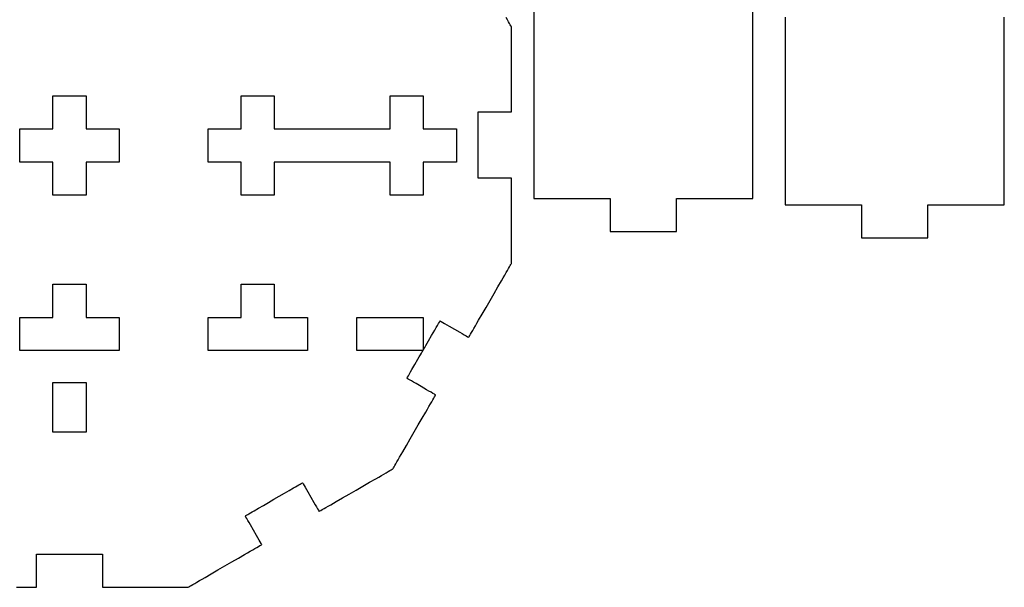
# Model space of a CAD drawing. Header units: millimetres. Extents: x 211 to 654, y 153 to 425.
# Tile 9 of 18: x 487 to 569, y 153 to 201. Entities that reach past the tile are written whole.
import ezdxf

# ---------------------------------------------------------------- set-up
doc = ezdxf.new("R2010")
doc.units = ezdxf.units.MM
doc.layers.get('0').update_dxf_attribs({"linetype": 'CONTINUOUS', "true_color": 0xffffff})

msp = doc.modelspace()

# ---------------------------------------------------------------- linework, layer by layer
at = {"linetype": 'CONTINUOUS', "true_color": 0xffffff}
for points in [[(525.012, 193.055), (525.02, 193.055), (525.042, 193.055), (525.132, 193.055), (525.27, 193.055), (525.447, 193.055), (525.657, 193.055), (525.892, 193.055), (526.142, 193.055), (526.402, 193.055), (526.662, 193.055), (526.912, 193.055), (527.147, 193.055), (527.357, 193.055), (527.535, 193.055), (527.672, 193.055), (527.76, 193.055), (527.785, 193.055), (527.792, 193.055), (527.792, 193.075), (527.792, 193.135), (527.792, 193.232), (527.792, 193.362), (527.792, 193.525), (527.792, 193.715), (527.792, 193.932), (527.792, 194.172), (527.792, 194.435), (527.792, 194.715), (527.792, 195.01), (527.792, 195.317), (527.792, 195.965), (527.792, 196.63), (527.792, 197.297), (527.792, 197.945), (527.792, 198.252), (527.792, 198.547), (527.792, 198.827), (527.792, 199.09), (527.792, 199.33), (527.792, 199.547), (527.792, 199.737), (527.792, 199.9), (527.792, 200.03), (527.792, 200.127), (527.792, 200.187), (527.792, 200.207), (527.782, 200.225), (527.752, 200.277), (527.705, 200.36), (527.64, 200.472), (527.557, 200.615), (527.462, 200.78), (527.355, 200.967)], [(529.675, 201.525), (529.675, 200.097), (529.675, 198.715), (529.675, 197.385), (529.675, 196.11), (529.675, 194.892), (529.675, 193.735), (529.675, 192.645), (529.675, 191.62), (529.675, 190.667), (529.675, 189.787), (529.675, 188.987), (529.675, 188.27), (529.675, 187.635), (529.675, 187.09), (529.675, 186.635), (529.675, 186.275), (529.675, 186.015), (529.675, 185.855), (529.675, 185.802), (529.692, 185.802), (529.747, 185.802), (529.832, 185.802), (529.95, 185.802), (530.095, 185.802), (530.267, 185.802), (530.46, 185.802), (530.675, 185.802), (530.91, 185.802), (531.16, 185.802), (531.702, 185.802), (532.28, 185.802), (532.88, 185.802), (533.477, 185.802), (534.055, 185.802), (534.597, 185.802), (534.847, 185.802), (535.082, 185.802), (535.297, 185.802), (535.49, 185.802), (535.662, 185.802), (535.807, 185.802), (535.925, 185.802), (536.01, 185.802), (536.065, 185.802), (536.082, 185.802), (536.082, 185.795), (536.082, 185.772), (536.082, 185.682), (536.082, 185.545), (536.082, 185.367), (536.082, 185.157), (536.082, 184.922), (536.082, 184.672), (536.082, 184.412), (536.082, 184.152), (536.082, 183.902), (536.082, 183.667), (536.082, 183.457), (536.082, 183.28), (536.082, 183.142), (536.082, 183.052), (536.082, 183.03), (536.082, 183.022), (536.097, 183.022), (536.145, 183.022), (536.22, 183.022), (536.322, 183.022), (536.447, 183.022), (536.595, 183.022), (536.765, 183.022), (536.952, 183.022), (537.155, 183.022), (537.372, 183.022), (537.842, 183.022), (538.345, 183.022), (538.862, 183.022), (539.38, 183.022), (539.882, 183.022), (540.352, 183.022), (540.57, 183.022), (540.775, 183.022), (540.96, 183.022), (541.13, 183.022), (541.277, 183.022), (541.402, 183.022), (541.505, 183.022), (541.58, 183.022), (541.627, 183.022), (541.642, 183.022), (541.642, 183.03), (541.642, 183.052), (541.642, 183.142), (541.642, 183.28), (541.642, 183.457), (541.642, 183.667), (541.642, 183.902), (541.642, 184.152), (541.642, 184.412), (541.642, 184.672), (541.642, 184.922), (541.642, 185.157), (541.642, 185.367), (541.642, 185.545), (541.642, 185.682), (541.642, 185.77), (541.642, 185.795), (541.642, 185.802), (541.66, 185.802), (541.715, 185.802), (541.8, 185.802), (541.917, 185.802), (542.062, 185.802), (542.235, 185.802), (542.427, 185.802), (542.642, 185.802), (542.877, 185.802), (543.127, 185.802), (543.67, 185.802), (544.247, 185.802), (544.847, 185.802), (545.445, 185.802), (546.022, 185.802), (546.565, 185.802), (546.815, 185.802), (547.05, 185.802), (547.265, 185.802), (547.457, 185.802), (547.63, 185.802), (547.775, 185.802), (547.892, 185.802), (547.977, 185.802), (548.032, 185.802), (548.05, 185.802), (548.05, 185.855), (548.05, 186.015), (548.05, 186.275), (548.05, 186.635), (548.05, 187.09), (548.05, 187.635), (548.05, 188.27), (548.05, 188.987), (548.05, 189.787), (548.05, 190.667), (548.05, 191.62), (548.05, 192.645), (548.05, 193.735), (548.05, 194.892), (548.05, 196.11), (548.05, 197.385), (548.05, 198.715), (548.05, 200.097), (548.05, 201.525)], [(550.767, 200.992), (550.767, 199.565), (550.767, 198.182), (550.767, 196.852), (550.767, 195.577), (550.767, 194.36), (550.767, 193.202), (550.767, 192.112), (550.767, 191.087), (550.767, 190.135), (550.767, 189.255), (550.767, 188.455), (550.767, 187.737), (550.767, 187.102), (550.767, 186.557), (550.767, 186.102), (550.767, 185.742), (550.767, 185.482), (550.767, 185.322), (550.767, 185.27), (550.785, 185.27), (550.84, 185.27), (550.925, 185.27), (551.042, 185.27), (551.187, 185.27), (551.36, 185.27), (551.552, 185.27), (551.767, 185.27), (552.002, 185.27), (552.252, 185.27), (552.795, 185.27), (553.372, 185.27), (553.972, 185.27), (554.57, 185.27), (555.147, 185.27), (555.69, 185.27), (555.94, 185.27), (556.175, 185.27), (556.39, 185.27), (556.582, 185.27), (556.755, 185.27), (556.9, 185.27), (557.017, 185.27), (557.102, 185.27), (557.157, 185.27), (557.175, 185.27), (557.175, 185.262), (557.175, 185.24), (557.175, 185.15), (557.175, 185.012), (557.175, 184.835), (557.175, 184.625), (557.175, 184.39), (557.175, 184.14), (557.175, 183.88), (557.175, 183.62), (557.175, 183.37), (557.175, 183.135), (557.175, 182.925), (557.175, 182.747), (557.175, 182.61), (557.175, 182.52), (557.175, 182.497), (557.175, 182.49), (557.19, 182.49), (557.237, 182.49), (557.312, 182.49), (557.415, 182.49), (557.54, 182.49), (557.687, 182.49), (557.857, 182.49), (558.045, 182.49), (558.247, 182.49), (558.465, 182.49), (558.935, 182.49), (559.437, 182.49), (559.955, 182.49), (560.472, 182.49), (560.975, 182.49), (561.445, 182.49), (561.662, 182.49), (561.867, 182.49), (562.052, 182.49), (562.222, 182.49), (562.37, 182.49), (562.495, 182.49), (562.597, 182.49), (562.672, 182.49), (562.72, 182.49), (562.735, 182.49), (562.735, 182.497), (562.735, 182.52), (562.735, 182.61), (562.735, 182.747), (562.735, 182.925), (562.735, 183.135), (562.735, 183.37), (562.735, 183.62), (562.735, 183.88), (562.735, 184.14), (562.735, 184.39), (562.735, 184.625), (562.735, 184.835), (562.735, 185.012), (562.735, 185.15), (562.735, 185.237), (562.735, 185.262), (562.735, 185.27), (562.752, 185.27), (562.807, 185.27), (562.892, 185.27), (563.01, 185.27), (563.155, 185.27), (563.327, 185.27), (563.52, 185.27), (563.737, 185.27), (563.97, 185.27), (564.222, 185.27), (564.762, 185.27), (565.342, 185.27), (565.94, 185.27), (566.537, 185.27), (567.117, 185.27), (567.657, 185.27), (567.91, 185.27), (568.142, 185.27), (568.36, 185.27), (568.552, 185.27), (568.725, 185.27), (568.87, 185.27), (568.987, 185.27), (569.072, 185.27), (569.127, 185.27), (569.145, 185.27), (569.145, 185.322), (569.145, 185.482), (569.145, 185.742), (569.145, 186.102), (569.145, 186.557), (569.145, 187.102), (569.145, 187.737), (569.145, 188.455), (569.145, 189.255), (569.145, 190.135), (569.145, 191.087), (569.145, 192.112), (569.145, 193.202), (569.145, 194.36), (569.145, 195.577), (569.145, 196.852), (569.145, 198.182), (569.145, 199.565), (569.145, 200.992)], [(494.895, 188.842), (494.887, 188.842), (494.865, 188.842), (494.775, 188.842), (494.637, 188.842), (494.46, 188.842), (494.25, 188.842), (494.015, 188.842), (493.765, 188.842), (493.505, 188.842), (493.245, 188.842), (492.995, 188.842), (492.76, 188.842), (492.55, 188.842), (492.372, 188.842), (492.235, 188.842), (492.145, 188.842), (492.122, 188.842), (492.115, 188.842), (492.115, 188.835), (492.115, 188.812), (492.115, 188.722), (492.115, 188.585), (492.115, 188.407), (492.115, 188.197), (492.115, 187.962), (492.115, 187.712), (492.115, 187.452), (492.115, 187.192), (492.115, 186.942), (492.115, 186.707), (492.115, 186.497), (492.115, 186.32), (492.115, 186.182), (492.115, 186.092), (492.115, 186.07), (492.115, 186.062), (492.107, 186.062), (492.085, 186.062), (491.995, 186.062), (491.857, 186.062), (491.68, 186.062), (491.47, 186.062), (491.235, 186.062), (490.985, 186.062), (490.725, 186.062), (490.465, 186.062), (490.215, 186.062), (489.98, 186.062), (489.77, 186.062), (489.592, 186.062), (489.455, 186.062), (489.365, 186.062), (489.342, 186.062), (489.335, 186.062), (489.335, 186.07), (489.335, 186.092), (489.335, 186.182), (489.335, 186.32), (489.335, 186.497), (489.335, 186.707), (489.335, 186.942), (489.335, 187.192), (489.335, 187.452), (489.335, 187.712), (489.335, 187.962), (489.335, 188.197), (489.335, 188.407), (489.335, 188.585), (489.335, 188.722), (489.335, 188.81), (489.335, 188.835), (489.335, 188.842), (489.327, 188.842), (489.305, 188.842), (489.215, 188.842), (489.077, 188.842), (488.9, 188.842), (488.69, 188.842), (488.455, 188.842), (488.205, 188.842), (487.945, 188.842), (487.685, 188.842), (487.435, 188.842), (487.2, 188.842), (486.99, 188.842), (486.812, 188.842), (486.675, 188.842), (486.585, 188.842), (486.562, 188.842), (486.555, 188.842), (486.555, 188.85), (486.555, 188.872), (486.555, 188.962), (486.555, 189.1), (486.555, 189.277), (486.555, 189.487), (486.555, 189.722), (486.555, 189.975), (486.555, 190.232), (486.555, 190.492), (486.555, 190.745), (486.555, 190.98), (486.555, 191.19), (486.555, 191.367), (486.555, 191.505), (486.555, 191.592), (486.555, 191.617), (486.555, 191.625), (486.562, 191.625), (486.585, 191.625), (486.675, 191.625), (486.812, 191.625), (486.99, 191.625), (487.2, 191.625), (487.435, 191.625), (487.685, 191.625), (487.945, 191.625), (488.205, 191.625), (488.455, 191.625), (488.69, 191.625), (488.9, 191.625), (489.077, 191.625), (489.215, 191.625), (489.302, 191.625), (489.327, 191.625), (489.335, 191.625), (489.335, 191.632), (489.335, 191.655), (489.335, 191.745), (489.335, 191.882), (489.335, 192.06), (489.335, 192.27), (489.335, 192.505), (489.335, 192.755), (489.335, 193.012), (489.335, 193.272), (489.335, 193.522), (489.335, 193.757), (489.335, 193.967), (489.335, 194.145), (489.335, 194.282), (489.335, 194.372), (489.335, 194.395), (489.335, 194.402), (489.342, 194.402), (489.365, 194.402), (489.455, 194.402), (489.592, 194.402), (489.77, 194.402), (489.98, 194.402), (490.215, 194.402), (490.465, 194.402), (490.725, 194.402), (490.985, 194.402), (491.235, 194.402), (491.47, 194.402), (491.68, 194.402), (491.857, 194.402), (491.995, 194.402), (492.082, 194.402), (492.107, 194.402), (492.115, 194.402), (492.115, 194.395), (492.115, 194.372), (492.115, 194.282), (492.115, 194.145), (492.115, 193.967), (492.115, 193.757), (492.115, 193.522), (492.115, 193.272), (492.115, 193.012), (492.115, 192.755), (492.115, 192.505), (492.115, 192.27), (492.115, 192.06), (492.115, 191.882), (492.115, 191.745), (492.115, 191.655), (492.115, 191.632), (492.115, 191.625), (492.122, 191.625), (492.145, 191.625), (492.235, 191.625), (492.372, 191.625), (492.55, 191.625), (492.76, 191.625), (492.995, 191.625), (493.245, 191.625), (493.505, 191.625), (493.765, 191.625), (494.015, 191.625), (494.25, 191.625), (494.46, 191.625), (494.637, 191.625), (494.775, 191.625), (494.862, 191.625), (494.887, 191.625), (494.895, 191.625), (494.895, 191.617), (494.895, 191.592), (494.895, 191.505), (494.895, 191.367), (494.895, 191.19), (494.895, 190.98), (494.895, 190.745), (494.895, 190.492), (494.895, 190.232), (494.895, 189.975), (494.895, 189.722), (494.895, 189.487), (494.895, 189.277), (494.895, 189.1), (494.895, 188.962), (494.895, 188.872), (494.895, 188.85), (494.895, 188.842)], [(523.177, 188.842), (523.17, 188.842), (523.147, 188.842), (523.057, 188.842), (522.92, 188.842), (522.742, 188.842), (522.532, 188.842), (522.297, 188.842), (522.047, 188.842), (521.787, 188.842), (521.527, 188.842), (521.277, 188.842), (521.042, 188.842), (520.832, 188.842), (520.655, 188.842), (520.517, 188.842), (520.427, 188.842), (520.405, 188.842), (520.397, 188.842), (520.397, 188.835), (520.397, 188.812), (520.397, 188.722), (520.397, 188.585), (520.397, 188.407), (520.397, 188.197), (520.397, 187.962), (520.397, 187.712), (520.397, 187.452), (520.397, 187.192), (520.397, 186.942), (520.397, 186.707), (520.397, 186.497), (520.397, 186.32), (520.397, 186.182), (520.397, 186.092), (520.397, 186.07), (520.397, 186.062), (520.39, 186.062), (520.367, 186.062), (520.277, 186.062), (520.14, 186.062), (519.962, 186.062), (519.752, 186.062), (519.517, 186.062), (519.267, 186.062), (519.007, 186.062), (518.747, 186.062), (518.497, 186.062), (518.262, 186.062), (518.052, 186.062), (517.875, 186.062), (517.737, 186.062), (517.647, 186.062), (517.625, 186.062), (517.617, 186.062), (517.617, 186.07), (517.617, 186.092), (517.617, 186.182), (517.617, 186.32), (517.617, 186.497), (517.617, 186.707), (517.617, 186.942), (517.617, 187.192), (517.617, 187.452), (517.617, 187.712), (517.617, 187.962), (517.617, 188.197), (517.617, 188.407), (517.617, 188.585), (517.617, 188.722), (517.617, 188.81), (517.617, 188.835), (517.617, 188.842), (517.61, 188.842), (517.587, 188.842), (517.497, 188.842), (517.36, 188.842), (517.182, 188.842), (516.972, 188.842), (516.737, 188.842), (516.487, 188.842), (516.227, 188.842), (515.967, 188.842), (515.717, 188.842), (515.482, 188.842), (515.272, 188.842), (515.095, 188.842), (514.957, 188.842), (514.867, 188.842), (514.845, 188.842), (514.837, 188.842), (514.825, 188.842), (514.79, 188.842), (514.735, 188.842), (514.66, 188.842), (514.565, 188.842), (514.455, 188.842), (514.327, 188.842), (514.187, 188.842), (513.875, 188.842), (513.522, 188.842), (513.147, 188.842), (512.762, 188.842), (512.375, 188.842), (512, 188.842), (511.647, 188.842), (511.335, 188.842), (511.195, 188.842), (511.067, 188.842), (510.957, 188.842), (510.862, 188.842), (510.787, 188.842), (510.732, 188.842), (510.697, 188.842), (510.685, 188.842), (510.677, 188.842), (510.655, 188.842), (510.565, 188.842), (510.427, 188.842), (510.25, 188.842), (510.04, 188.842), (509.805, 188.842), (509.555, 188.842), (509.295, 188.842), (509.035, 188.842), (508.785, 188.842), (508.55, 188.842), (508.34, 188.842), (508.162, 188.842), (508.025, 188.842), (507.935, 188.842), (507.912, 188.842), (507.905, 188.842), (507.905, 188.835), (507.905, 188.812), (507.905, 188.722), (507.905, 188.585), (507.905, 188.407), (507.905, 188.197), (507.905, 187.962), (507.905, 187.712), (507.905, 187.452), (507.905, 187.192), (507.905, 186.942), (507.905, 186.707), (507.905, 186.497), (507.905, 186.32), (507.905, 186.182), (507.905, 186.092), (507.905, 186.07), (507.905, 186.062), (507.897, 186.062), (507.875, 186.062), (507.785, 186.062), (507.647, 186.062), (507.47, 186.062), (507.26, 186.062), (507.025, 186.062), (506.775, 186.062), (506.515, 186.062), (506.255, 186.062), (506.005, 186.062), (505.77, 186.062), (505.56, 186.062), (505.382, 186.062), (505.245, 186.062), (505.155, 186.062), (505.132, 186.062), (505.125, 186.062), (505.125, 186.07), (505.125, 186.092), (505.125, 186.182), (505.125, 186.32), (505.125, 186.497), (505.125, 186.707), (505.125, 186.942), (505.125, 187.192), (505.125, 187.452), (505.125, 187.712), (505.125, 187.962), (505.125, 188.197), (505.125, 188.407), (505.125, 188.585), (505.125, 188.722), (505.125, 188.81), (505.125, 188.835), (505.125, 188.842), (505.117, 188.842), (505.095, 188.842), (505.005, 188.842), (504.867, 188.842), (504.69, 188.842), (504.48, 188.842), (504.245, 188.842), (503.995, 188.842), (503.735, 188.842), (503.475, 188.842), (503.225, 188.842), (502.99, 188.842), (502.78, 188.842), (502.602, 188.842), (502.465, 188.842), (502.375, 188.842), (502.352, 188.842), (502.345, 188.842), (502.345, 188.85), (502.345, 188.872), (502.345, 188.962), (502.345, 189.1), (502.345, 189.277), (502.345, 189.487), (502.345, 189.722), (502.345, 189.975), (502.345, 190.232), (502.345, 190.492), (502.345, 190.745), (502.345, 190.98), (502.345, 191.19), (502.345, 191.367), (502.345, 191.505), (502.345, 191.592), (502.345, 191.617), (502.345, 191.625), (502.352, 191.625), (502.375, 191.625), (502.465, 191.625), (502.602, 191.625), (502.78, 191.625), (502.99, 191.625), (503.225, 191.625), (503.475, 191.625), (503.735, 191.625), (503.995, 191.625), (504.245, 191.625), (504.48, 191.625), (504.69, 191.625), (504.867, 191.625), (505.005, 191.625), (505.092, 191.625), (505.117, 191.625), (505.125, 191.625), (505.125, 191.632), (505.125, 191.655), (505.125, 191.745), (505.125, 191.882), (505.125, 192.06), (505.125, 192.27), (505.125, 192.505), (505.125, 192.755), (505.125, 193.012), (505.125, 193.272), (505.125, 193.522), (505.125, 193.757), (505.125, 193.967), (505.125, 194.145), (505.125, 194.282), (505.125, 194.372), (505.125, 194.395), (505.125, 194.402), (505.132, 194.402), (505.155, 194.402), (505.245, 194.402), (505.382, 194.402), (505.56, 194.402), (505.77, 194.402), (506.005, 194.402), (506.255, 194.402), (506.515, 194.402), (506.775, 194.402), (507.025, 194.402), (507.26, 194.402), (507.47, 194.402), (507.647, 194.402), (507.785, 194.402), (507.872, 194.402), (507.897, 194.402), (507.905, 194.402), (507.905, 194.395), (507.905, 194.372), (507.905, 194.282), (507.905, 194.145), (507.905, 193.967), (507.905, 193.757), (507.905, 193.522), (507.905, 193.272), (507.905, 193.012), (507.905, 192.755), (507.905, 192.505), (507.905, 192.27), (507.905, 192.06), (507.905, 191.882), (507.905, 191.745), (507.905, 191.655), (507.905, 191.632), (507.905, 191.625), (507.912, 191.625), (507.935, 191.625), (508.025, 191.625), (508.162, 191.625), (508.34, 191.625), (508.55, 191.625), (508.785, 191.625), (509.035, 191.625), (509.295, 191.625), (509.555, 191.625), (509.805, 191.625), (510.04, 191.625), (510.25, 191.625), (510.427, 191.625), (510.565, 191.625), (510.652, 191.625), (510.677, 191.625), (510.685, 191.625), (510.697, 191.625), (510.732, 191.625), (510.787, 191.625), (510.862, 191.625), (510.957, 191.625), (511.067, 191.625), (511.195, 191.625), (511.335, 191.625), (511.647, 191.625), (512, 191.625), (512.375, 191.625), (512.76, 191.625), (513.147, 191.625), (513.522, 191.625), (513.875, 191.625), (514.187, 191.625), (514.327, 191.625), (514.455, 191.625), (514.565, 191.625), (514.66, 191.625), (514.735, 191.625), (514.79, 191.625), (514.825, 191.625), (514.837, 191.625), (514.845, 191.625), (514.867, 191.625), (514.957, 191.625), (515.095, 191.625), (515.272, 191.625), (515.482, 191.625), (515.717, 191.625), (515.967, 191.625), (516.227, 191.625), (516.487, 191.625), (516.737, 191.625), (516.972, 191.625), (517.182, 191.625), (517.36, 191.625), (517.497, 191.625), (517.585, 191.625), (517.61, 191.625), (517.617, 191.625), (517.617, 191.632), (517.617, 191.655), (517.617, 191.745), (517.617, 191.882), (517.617, 192.06), (517.617, 192.27), (517.617, 192.505), (517.617, 192.755), (517.617, 193.012), (517.617, 193.272), (517.617, 193.522), (517.617, 193.757), (517.617, 193.967), (517.617, 194.145), (517.617, 194.282), (517.617, 194.372), (517.617, 194.395), (517.617, 194.402), (517.625, 194.402), (517.647, 194.402), (517.737, 194.402), (517.875, 194.402), (518.052, 194.402), (518.262, 194.402), (518.497, 194.402), (518.747, 194.402), (519.007, 194.402), (519.267, 194.402), (519.517, 194.402), (519.752, 194.402), (519.962, 194.402), (520.14, 194.402), (520.277, 194.402), (520.365, 194.402), (520.39, 194.402), (520.397, 194.402), (520.397, 194.395), (520.397, 194.372), (520.397, 194.282), (520.397, 194.145), (520.397, 193.967), (520.397, 193.757), (520.397, 193.522), (520.397, 193.272), (520.397, 193.012), (520.397, 192.755), (520.397, 192.505), (520.397, 192.27), (520.397, 192.06), (520.397, 191.882), (520.397, 191.745), (520.397, 191.655), (520.397, 191.632), (520.397, 191.625), (520.405, 191.625), (520.427, 191.625), (520.517, 191.625), (520.655, 191.625), (520.832, 191.625), (521.042, 191.625), (521.277, 191.625), (521.527, 191.625), (521.787, 191.625), (522.047, 191.625), (522.297, 191.625), (522.532, 191.625), (522.742, 191.625), (522.92, 191.625), (523.057, 191.625), (523.145, 191.625), (523.17, 191.625), (523.177, 191.625), (523.177, 191.617), (523.177, 191.592), (523.177, 191.505), (523.177, 191.367), (523.177, 191.19), (523.177, 190.98), (523.177, 190.745), (523.177, 190.492), (523.177, 190.232), (523.177, 189.975), (523.177, 189.722), (523.177, 189.487), (523.177, 189.277), (523.177, 189.1), (523.177, 188.962), (523.177, 188.872), (523.177, 188.85), (523.177, 188.842)], [(486.287, 153.207), (486.567, 153.207), (486.827, 153.207), (487.067, 153.207), (487.285, 153.207), (487.475, 153.207), (487.637, 153.207), (487.767, 153.207), (487.865, 153.207), (487.925, 153.207), (487.945, 153.207), (487.945, 153.215), (487.945, 153.237), (487.945, 153.327), (487.945, 153.465), (487.945, 153.642), (487.945, 153.852), (487.945, 154.087), (487.945, 154.337), (487.945, 154.597), (487.945, 154.857), (487.945, 155.107), (487.945, 155.342), (487.945, 155.552), (487.945, 155.73), (487.945, 155.867), (487.945, 155.955), (487.945, 155.98), (487.945, 155.987), (487.96, 155.987), (488.007, 155.987), (488.082, 155.987), (488.185, 155.987), (488.31, 155.987), (488.457, 155.987), (488.627, 155.987), (488.815, 155.987), (489.017, 155.987), (489.235, 155.987), (489.705, 155.987), (490.207, 155.987), (490.725, 155.987), (491.242, 155.987), (491.745, 155.987), (492.215, 155.987), (492.432, 155.987), (492.637, 155.987), (492.822, 155.987), (492.992, 155.987), (493.14, 155.987), (493.265, 155.987), (493.367, 155.987), (493.442, 155.987), (493.49, 155.987), (493.505, 155.987), (493.505, 155.98), (493.505, 155.957), (493.505, 155.867), (493.505, 155.73), (493.505, 155.552), (493.505, 155.342), (493.505, 155.107), (493.505, 154.857), (493.505, 154.597), (493.505, 154.337), (493.505, 154.087), (493.505, 153.852), (493.505, 153.642), (493.505, 153.465), (493.505, 153.327), (493.505, 153.237), (493.505, 153.215), (493.505, 153.207), (493.525, 153.207), (493.585, 153.207), (493.682, 153.207), (493.812, 153.207), (493.975, 153.207), (494.165, 153.207), (494.382, 153.207), (494.622, 153.207), (494.885, 153.207), (495.165, 153.207), (495.46, 153.207), (495.767, 153.207), (496.415, 153.207), (497.08, 153.207), (497.747, 153.207), (498.395, 153.207), (498.702, 153.207), (498.997, 153.207), (499.277, 153.207), (499.54, 153.207), (499.78, 153.207), (499.997, 153.207), (500.187, 153.207), (500.35, 153.207), (500.48, 153.207), (500.577, 153.207), (500.637, 153.207), (500.657, 153.207), (500.675, 153.217), (500.727, 153.247), (500.81, 153.295), (500.922, 153.36), (501.065, 153.442), (501.23, 153.537), (501.417, 153.645), (501.625, 153.767), (501.852, 153.897), (502.095, 154.037), (502.617, 154.34), (503.177, 154.662), (503.755, 154.995), (504.332, 155.33), (504.892, 155.652), (505.415, 155.955), (505.657, 156.095), (505.885, 156.225), (506.092, 156.347), (506.28, 156.455), (506.445, 156.55), (506.587, 156.63), (506.7, 156.697), (506.782, 156.745), (506.835, 156.775), (506.852, 156.785), (506.837, 156.812), (506.792, 156.887), (506.725, 157.007), (506.635, 157.16), (506.53, 157.342), (506.412, 157.547), (506.157, 157.987), (505.902, 158.43), (505.785, 158.635), (505.68, 158.817), (505.59, 158.97), (505.522, 159.09), (505.477, 159.165), (505.462, 159.192), (505.477, 159.2), (505.517, 159.222), (505.582, 159.26), (505.67, 159.312), (505.777, 159.375), (505.907, 159.45), (506.052, 159.532), (506.215, 159.627), (506.58, 159.837), (506.985, 160.072), (507.42, 160.322), (507.87, 160.582), (508.32, 160.842), (508.755, 161.092), (509.16, 161.327), (509.525, 161.537), (509.687, 161.632), (509.832, 161.715), (509.962, 161.79), (510.07, 161.852), (510.157, 161.902), (510.222, 161.94), (510.262, 161.965), (510.277, 161.972), (510.292, 161.945), (510.337, 161.87), (510.405, 161.75), (510.495, 161.597), (510.6, 161.415), (510.717, 161.21), (510.972, 160.767), (511.227, 160.327), (511.345, 160.122), (511.45, 159.94), (511.54, 159.787), (511.607, 159.667), (511.652, 159.592), (511.667, 159.565), (511.685, 159.575), (511.737, 159.605), (511.82, 159.652), (511.932, 159.717), (512.075, 159.8), (512.24, 159.895), (512.427, 160.002), (512.635, 160.122), (512.862, 160.255), (513.102, 160.395), (513.627, 160.695), (514.185, 161.02), (514.762, 161.352), (515.342, 161.685), (515.9, 162.01), (516.422, 162.31), (516.665, 162.45), (516.892, 162.582), (517.1, 162.702), (517.287, 162.81), (517.452, 162.905), (517.595, 162.987), (517.707, 163.052), (517.79, 163.1), (517.842, 163.13), (517.86, 163.14), (517.87, 163.157), (517.9, 163.21), (517.947, 163.292), (518.012, 163.405), (518.095, 163.547), (518.19, 163.712), (518.297, 163.9), (518.42, 164.107), (518.55, 164.335), (518.69, 164.575), (518.992, 165.1), (519.315, 165.657), (519.647, 166.235), (519.982, 166.815), (520.305, 167.372), (520.607, 167.895), (520.747, 168.137), (520.877, 168.365), (521, 168.572), (521.107, 168.76), (521.202, 168.925), (521.282, 169.067), (521.35, 169.18), (521.397, 169.262), (521.427, 169.315), (521.437, 169.332), (521.41, 169.347), (521.335, 169.392), (521.215, 169.46), (521.062, 169.55), (520.88, 169.655), (520.675, 169.772), (520.232, 170.027), (519.792, 170.282), (519.587, 170.4), (519.405, 170.505), (519.252, 170.595), (519.132, 170.662), (519.057, 170.707), (519.03, 170.722), (519.045, 170.747), (519.087, 170.822), (519.155, 170.937), (519.24, 171.087), (519.342, 171.262), (519.455, 171.46), (519.702, 171.887), (519.95, 172.317), (520.062, 172.515), (520.165, 172.69), (520.25, 172.84), (520.317, 172.955), (520.36, 173.03), (520.375, 173.055), (520.367, 173.055), (520.345, 173.055), (520.257, 173.055), (520.12, 173.055), (519.945, 173.055), (519.735, 173.055), (519.502, 173.055), (519.252, 173.055), (518.997, 173.055), (518.74, 173.055), (518.49, 173.055), (518.257, 173.055), (518.047, 173.055), (517.872, 173.055), (517.735, 173.055), (517.647, 173.055), (517.625, 173.055), (517.617, 173.055), (517.61, 173.055), (517.587, 173.055), (517.497, 173.055), (517.36, 173.055), (517.182, 173.055), (516.972, 173.055), (516.737, 173.055), (516.487, 173.055), (516.227, 173.055), (515.967, 173.055), (515.717, 173.055), (515.482, 173.055), (515.272, 173.055), (515.095, 173.055), (514.957, 173.055), (514.867, 173.055), (514.845, 173.055), (514.837, 173.055), (514.837, 173.062), (514.837, 173.085), (514.837, 173.175), (514.837, 173.312), (514.837, 173.49), (514.837, 173.7), (514.837, 173.935), (514.837, 174.185), (514.837, 174.445), (514.837, 174.705), (514.837, 174.955), (514.837, 175.19), (514.837, 175.4), (514.837, 175.577), (514.837, 175.715), (514.837, 175.802), (514.837, 175.827), (514.837, 175.835), (514.845, 175.835), (514.867, 175.835), (514.957, 175.835), (515.095, 175.835), (515.272, 175.835), (515.482, 175.835), (515.717, 175.835), (515.967, 175.835), (516.227, 175.835), (516.487, 175.835), (516.737, 175.835), (516.972, 175.835), (517.182, 175.835), (517.36, 175.835), (517.497, 175.835), (517.585, 175.835), (517.61, 175.835), (517.617, 175.835), (517.617, 175.835), (517.625, 175.835), (517.647, 175.835), (517.737, 175.835), (517.875, 175.835), (518.052, 175.835), (518.262, 175.835), (518.497, 175.835), (518.747, 175.835), (519.007, 175.835), (519.267, 175.835), (519.517, 175.835), (519.752, 175.835), (519.962, 175.835), (520.14, 175.835), (520.277, 175.835), (520.365, 175.835), (520.39, 175.835), (520.397, 175.835), (520.397, 175.827), (520.397, 175.805), (520.397, 175.717), (520.397, 175.582), (520.397, 175.407), (520.397, 175.2), (520.397, 174.967), (520.397, 174.72), (520.397, 174.465), (520.397, 174.21), (520.397, 173.962), (520.397, 173.73), (520.397, 173.522), (520.397, 173.347), (520.397, 173.212), (520.397, 173.125), (520.397, 173.102), (520.397, 173.095), (520.412, 173.122), (520.457, 173.2), (520.527, 173.32), (520.617, 173.477), (520.725, 173.662), (520.845, 173.867), (521.102, 174.317), (521.362, 174.767), (521.482, 174.972), (521.59, 175.157), (521.68, 175.315), (521.75, 175.435), (521.795, 175.512), (521.81, 175.54), (521.837, 175.525), (521.912, 175.48), (522.032, 175.412), (522.185, 175.322), (522.367, 175.217), (522.572, 175.1), (523.012, 174.845), (523.455, 174.59), (523.66, 174.472), (523.842, 174.367), (523.995, 174.277), (524.115, 174.21), (524.19, 174.165), (524.217, 174.15), (524.227, 174.167), (524.257, 174.22), (524.305, 174.302), (524.37, 174.415), (524.452, 174.557), (524.547, 174.722), (524.655, 174.91), (524.775, 175.117), (524.907, 175.345), (525.047, 175.585), (525.347, 176.11), (525.672, 176.667), (526.005, 177.245), (526.337, 177.825), (526.662, 178.382), (526.962, 178.905), (527.102, 179.147), (527.235, 179.375), (527.355, 179.582), (527.462, 179.77), (527.557, 179.935), (527.64, 180.077), (527.705, 180.19), (527.752, 180.272), (527.782, 180.325), (527.792, 180.342), (527.792, 180.362), (527.792, 180.422), (527.792, 180.52), (527.792, 180.65), (527.792, 180.812), (527.792, 181.002), (527.792, 181.22), (527.792, 181.46), (527.792, 181.722), (527.792, 182.002), (527.792, 182.297), (527.792, 182.605), (527.792, 183.252), (527.792, 183.917), (527.792, 184.585), (527.792, 185.232), (527.792, 185.54), (527.792, 185.835), (527.792, 186.115), (527.792, 186.377), (527.792, 186.617), (527.792, 186.835), (527.792, 187.025), (527.792, 187.187), (527.792, 187.317), (527.792, 187.415), (527.792, 187.475), (527.792, 187.495), (527.785, 187.495), (527.762, 187.495), (527.672, 187.495), (527.535, 187.495), (527.357, 187.495), (527.147, 187.495), (526.912, 187.495), (526.662, 187.495), (526.402, 187.495), (526.142, 187.495), (525.892, 187.495), (525.657, 187.495), (525.447, 187.495), (525.27, 187.495), (525.132, 187.495), (525.042, 187.495), (525.02, 187.495), (525.012, 187.495), (525.012, 187.502), (525.012, 187.525), (525.012, 187.615), (525.012, 187.752), (525.012, 187.93), (525.012, 188.14), (525.012, 188.375), (525.012, 188.625), (525.012, 188.885), (525.012, 189.145), (525.012, 189.395), (525.012, 189.63), (525.012, 189.84), (525.012, 190.017), (525.012, 190.155), (525.012, 190.242), (525.012, 190.267), (525.012, 190.275), (525.012, 190.282), (525.012, 190.305), (525.012, 190.395), (525.012, 190.532), (525.012, 190.71), (525.012, 190.92), (525.012, 191.155), (525.012, 191.405), (525.012, 191.665), (525.012, 191.925), (525.012, 192.175), (525.012, 192.41), (525.012, 192.62), (525.012, 192.797), (525.012, 192.935), (525.012, 193.022), (525.012, 193.047), (525.012, 193.055)], [(494.895, 173.055), (494.87, 173.055), (494.802, 173.055), (494.69, 173.055), (494.537, 173.055), (494.347, 173.055), (494.125, 173.055), (493.872, 173.055), (493.592, 173.055), (493.287, 173.055), (492.96, 173.055), (492.615, 173.055), (492.255, 173.055), (491.502, 173.055), (490.725, 173.055), (489.947, 173.055), (489.195, 173.055), (488.835, 173.055), (488.49, 173.055), (488.162, 173.055), (487.857, 173.055), (487.577, 173.055), (487.325, 173.055), (487.102, 173.055), (486.912, 173.055), (486.76, 173.055), (486.647, 173.055), (486.58, 173.055), (486.555, 173.055), (486.555, 173.062), (486.555, 173.085), (486.555, 173.175), (486.555, 173.312), (486.555, 173.49), (486.555, 173.7), (486.555, 173.935), (486.555, 174.185), (486.555, 174.445), (486.555, 174.705), (486.555, 174.955), (486.555, 175.19), (486.555, 175.4), (486.555, 175.577), (486.555, 175.715), (486.555, 175.802), (486.555, 175.827), (486.555, 175.835), (486.562, 175.835), (486.585, 175.835), (486.675, 175.835), (486.812, 175.835), (486.99, 175.835), (487.2, 175.835), (487.435, 175.835), (487.685, 175.835), (487.945, 175.835), (488.205, 175.835), (488.455, 175.835), (488.69, 175.835), (488.9, 175.835), (489.077, 175.835), (489.215, 175.835), (489.302, 175.835), (489.327, 175.835), (489.335, 175.835), (489.335, 175.842), (489.335, 175.865), (489.335, 175.955), (489.335, 176.092), (489.335, 176.27), (489.335, 176.48), (489.335, 176.715), (489.335, 176.965), (489.335, 177.225), (489.335, 177.485), (489.335, 177.735), (489.335, 177.97), (489.335, 178.18), (489.335, 178.357), (489.335, 178.495), (489.335, 178.582), (489.335, 178.607), (489.335, 178.615), (489.342, 178.615), (489.365, 178.615), (489.455, 178.615), (489.592, 178.615), (489.77, 178.615), (489.98, 178.615), (490.215, 178.615), (490.465, 178.615), (490.725, 178.615), (490.985, 178.615), (491.235, 178.615), (491.47, 178.615), (491.68, 178.615), (491.857, 178.615), (491.995, 178.615), (492.082, 178.615), (492.107, 178.615), (492.115, 178.615), (492.115, 178.607), (492.115, 178.585), (492.115, 178.495), (492.115, 178.357), (492.115, 178.18), (492.115, 177.97), (492.115, 177.735), (492.115, 177.485), (492.115, 177.225), (492.115, 176.965), (492.115, 176.715), (492.115, 176.48), (492.115, 176.27), (492.115, 176.092), (492.115, 175.955), (492.115, 175.865), (492.115, 175.842), (492.115, 175.835), (492.122, 175.835), (492.145, 175.835), (492.235, 175.835), (492.372, 175.835), (492.55, 175.835), (492.76, 175.835), (492.995, 175.835), (493.245, 175.835), (493.505, 175.835), (493.765, 175.835), (494.015, 175.835), (494.25, 175.835), (494.46, 175.835), (494.637, 175.835), (494.775, 175.835), (494.862, 175.835), (494.887, 175.835), (494.895, 175.835), (494.895, 175.827), (494.895, 175.805), (494.895, 175.715), (494.895, 175.577), (494.895, 175.4), (494.895, 175.19), (494.895, 174.955), (494.895, 174.705), (494.895, 174.445), (494.895, 174.185), (494.895, 173.935), (494.895, 173.7), (494.895, 173.49), (494.895, 173.312), (494.895, 173.175), (494.895, 173.085), (494.895, 173.062), (494.895, 173.055)], [(510.685, 173.055), (510.66, 173.055), (510.592, 173.055), (510.48, 173.055), (510.327, 173.055), (510.137, 173.055), (509.915, 173.055), (509.662, 173.055), (509.382, 173.055), (509.077, 173.055), (508.75, 173.055), (508.405, 173.055), (508.045, 173.055), (507.292, 173.055), (506.515, 173.055), (505.737, 173.055), (504.985, 173.055), (504.625, 173.055), (504.28, 173.055), (503.952, 173.055), (503.647, 173.055), (503.367, 173.055), (503.115, 173.055), (502.892, 173.055), (502.702, 173.055), (502.55, 173.055), (502.437, 173.055), (502.37, 173.055), (502.345, 173.055), (502.345, 173.062), (502.345, 173.085), (502.345, 173.175), (502.345, 173.312), (502.345, 173.49), (502.345, 173.7), (502.345, 173.935), (502.345, 174.185), (502.345, 174.445), (502.345, 174.705), (502.345, 174.955), (502.345, 175.19), (502.345, 175.4), (502.345, 175.577), (502.345, 175.715), (502.345, 175.802), (502.345, 175.827), (502.345, 175.835), (502.352, 175.835), (502.375, 175.835), (502.465, 175.835), (502.602, 175.835), (502.78, 175.835), (502.99, 175.835), (503.225, 175.835), (503.475, 175.835), (503.735, 175.835), (503.995, 175.835), (504.245, 175.835), (504.48, 175.835), (504.69, 175.835), (504.867, 175.835), (505.005, 175.835), (505.092, 175.835), (505.117, 175.835), (505.125, 175.835), (505.125, 175.842), (505.125, 175.865), (505.125, 175.955), (505.125, 176.092), (505.125, 176.27), (505.125, 176.48), (505.125, 176.715), (505.125, 176.965), (505.125, 177.225), (505.125, 177.485), (505.125, 177.735), (505.125, 177.97), (505.125, 178.18), (505.125, 178.357), (505.125, 178.495), (505.125, 178.582), (505.125, 178.607), (505.125, 178.615), (505.132, 178.615), (505.155, 178.615), (505.245, 178.615), (505.382, 178.615), (505.56, 178.615), (505.77, 178.615), (506.005, 178.615), (506.255, 178.615), (506.515, 178.615), (506.775, 178.615), (507.025, 178.615), (507.26, 178.615), (507.47, 178.615), (507.647, 178.615), (507.785, 178.615), (507.872, 178.615), (507.897, 178.615), (507.905, 178.615), (507.905, 178.607), (507.905, 178.585), (507.905, 178.495), (507.905, 178.357), (507.905, 178.18), (507.905, 177.97), (507.905, 177.735), (507.905, 177.485), (507.905, 177.225), (507.905, 176.965), (507.905, 176.715), (507.905, 176.48), (507.905, 176.27), (507.905, 176.092), (507.905, 175.955), (507.905, 175.865), (507.905, 175.842), (507.905, 175.835), (507.912, 175.835), (507.935, 175.835), (508.025, 175.835), (508.162, 175.835), (508.34, 175.835), (508.55, 175.835), (508.785, 175.835), (509.035, 175.835), (509.295, 175.835), (509.555, 175.835), (509.805, 175.835), (510.04, 175.835), (510.25, 175.835), (510.427, 175.835), (510.565, 175.835), (510.652, 175.835), (510.677, 175.835), (510.685, 175.835), (510.685, 175.827), (510.685, 175.805), (510.685, 175.715), (510.685, 175.577), (510.685, 175.4), (510.685, 175.19), (510.685, 174.955), (510.685, 174.705), (510.685, 174.445), (510.685, 174.185), (510.685, 173.935), (510.685, 173.7), (510.685, 173.49), (510.685, 173.312), (510.685, 173.175), (510.685, 173.085), (510.685, 173.062), (510.685, 173.055)], [(520.397, 173.055), (520.397, 173.075), (520.397, 173.095), (520.387, 173.075), (520.375, 173.055), (520.387, 173.055), (520.397, 173.055)], [(492.115, 166.207), (492.107, 166.207), (492.085, 166.207), (491.995, 166.207), (491.857, 166.207), (491.68, 166.207), (491.47, 166.207), (491.235, 166.207), (490.985, 166.207), (490.725, 166.207), (490.465, 166.207), (490.215, 166.207), (489.98, 166.207), (489.77, 166.207), (489.592, 166.207), (489.455, 166.207), (489.365, 166.207), (489.342, 166.207), (489.335, 166.207), (489.335, 166.22), (489.335, 166.255), (489.335, 166.31), (489.335, 166.385), (489.335, 166.48), (489.335, 166.59), (489.335, 166.717), (489.335, 166.857), (489.335, 167.17), (489.335, 167.522), (489.335, 167.897), (489.335, 168.285), (489.335, 168.672), (489.335, 169.047), (489.335, 169.4), (489.335, 169.712), (489.335, 169.852), (489.335, 169.98), (489.335, 170.09), (489.335, 170.185), (489.335, 170.26), (489.335, 170.315), (489.335, 170.35), (489.335, 170.362), (489.342, 170.362), (489.365, 170.362), (489.455, 170.362), (489.592, 170.362), (489.77, 170.362), (489.98, 170.362), (490.215, 170.362), (490.465, 170.362), (490.725, 170.362), (490.985, 170.362), (491.235, 170.362), (491.47, 170.362), (491.68, 170.362), (491.857, 170.362), (491.995, 170.362), (492.082, 170.362), (492.107, 170.362), (492.115, 170.362), (492.115, 170.35), (492.115, 170.315), (492.115, 170.26), (492.115, 170.185), (492.115, 170.09), (492.115, 169.98), (492.115, 169.852), (492.115, 169.712), (492.115, 169.4), (492.115, 169.047), (492.115, 168.672), (492.115, 168.285), (492.115, 167.897), (492.115, 167.522), (492.115, 167.17), (492.115, 166.857), (492.115, 166.717), (492.115, 166.59), (492.115, 166.48), (492.115, 166.385), (492.115, 166.31), (492.115, 166.255), (492.115, 166.22), (492.115, 166.207)]]:
    msp.add_lwpolyline(points, dxfattribs=at)

doc.saveas('drawing.dxf')
